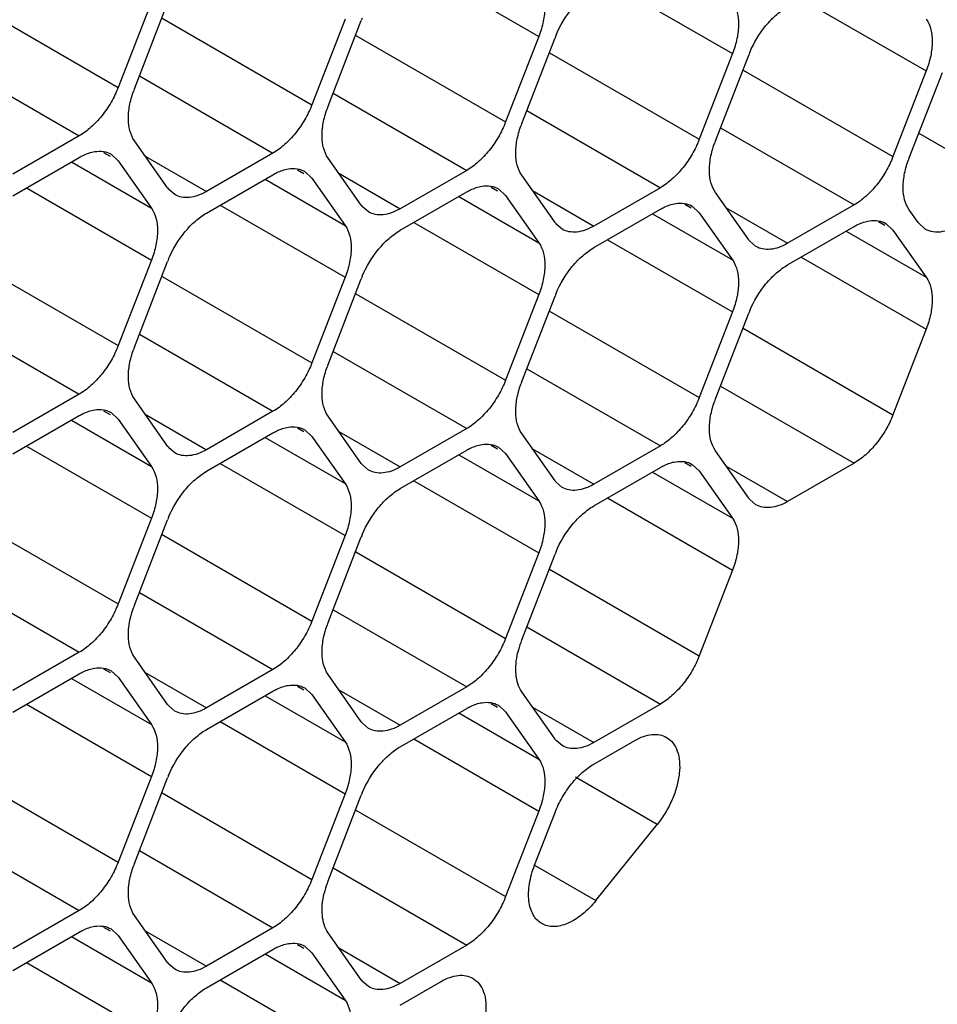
# Model space of a CAD drawing. Header units: inches. Extents: x 0 to 34, y 0 to 22.
# Tile 55 of 119: x 8.678 to 8.894, y 14.044 to 14.276. Entities that reach past the tile are written whole.
import ezdxf

# ---------------------------------------------------------------- set-up
doc = ezdxf.new("R2010")
doc.units = ezdxf.units.IN
doc.header["$LTSCALE"] = 1.87
doc.header["$MEASUREMENT"] = 0
doc.layers.get('0').update_dxf_attribs({"linetype": 'CONTINUOUS'})

msp = doc.modelspace()

# ---------------------------------------------------------------- linework, layer by layer
at = {"color": 7, "linetype": 'CONTINUOUS'}
for p, q in [((8.7708489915, 14.2894892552), (8.8003381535, 14.2724625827)), ((8.8165663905, 14.2854086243), (8.8460555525, 14.2683819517)), ((8.6657063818, 14.2808271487), (8.7010617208, 14.2604134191)), ((8.7089033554, 14.2806238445), (8.7010617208, 14.2604134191)), ((8.7048830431, 14.2600723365), (8.7127246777, 14.280282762)), ((8.8622837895, 14.2813279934), (8.8917729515, 14.2643013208)), ((8.7114237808, 14.2767465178), (8.7467791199, 14.2563327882)), ((8.7546207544, 14.2765432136), (8.7467791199, 14.2563327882)), ((8.7506004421, 14.2559917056), (8.7584420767, 14.276202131)), ((8.7571411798, 14.2726658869), (8.7924965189, 14.2522521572)), ((8.8003381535, 14.2724625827), (8.7924965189, 14.2522521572)), ((8.7963178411, 14.2519110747), (8.8041594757, 14.2721215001)), ((8.8028585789, 14.268585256), (8.8382139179, 14.2481715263)), ((8.8460555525, 14.2683819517), (8.8382139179, 14.2481715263)), ((8.6603448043, 14.2671920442), (8.6918761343, 14.2489862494)), ((8.8420352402, 14.2478304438), (8.8498768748, 14.2680408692)), ((8.8485759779, 14.2645046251), (8.883931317, 14.2440908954)), ((8.8917729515, 14.2643013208), (8.883931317, 14.2440908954)), ((8.8877526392, 14.2437498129), (8.8955942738, 14.2639602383)), ((8.7060622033, 14.2631114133), (8.7375935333, 14.2449056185)), ((8.7517796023, 14.2590307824), (8.7833109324, 14.2408249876)), ((8.7974970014, 14.2549501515), (8.8290283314, 14.2367443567)), ((8.8432144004, 14.2508695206), (8.8747457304, 14.2326637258)), ((8.8900295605, 14.2496181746), (8.9082352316, 14.2391064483)), ((8.6918761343, 14.2489862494), (8.6761928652, 14.2399309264)), ((8.7127246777, 14.23667018), (8.7048830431, 14.2478252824)), ((8.6976204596, 14.2450583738), (8.6991210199, 14.2441919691)), ((8.7375935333, 14.2449056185), (8.7219102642, 14.2358502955)), ((8.6761928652, 14.2348359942), (8.6918761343, 14.2438913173)), ((8.6900197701, 14.2428194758), (8.7089033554, 14.2319163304)), ((8.6993756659, 14.2446330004), (8.7010617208, 14.2430714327)), ((8.7010617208, 14.2430714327), (8.7089033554, 14.2319163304)), ((8.7074194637, 14.2442171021), (8.7219102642, 14.2358502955)), ((8.7584420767, 14.2325895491), (8.7506004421, 14.2437446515)), ((8.7433378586, 14.2409777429), (8.7448384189, 14.2401113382)), ((8.7450930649, 14.2405523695), (8.7467791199, 14.2389908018)), ((8.7833109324, 14.2408249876), (8.7676276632, 14.2317696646)), ((8.7219102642, 14.2307553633), (8.7375935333, 14.2398106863)), ((8.7357371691, 14.2387388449), (8.7546207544, 14.2278356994)), ((8.7467791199, 14.2389908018), (8.7546207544, 14.2278356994)), ((8.7531368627, 14.2401364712), (8.7676276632, 14.2317696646)), ((8.8041594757, 14.2285089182), (8.7963178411, 14.2396640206)), ((8.6794141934, 14.2366959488), (8.7089033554, 14.2196692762)), ((8.7144104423, 14.23510811), (8.7129916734, 14.2363194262)), ((8.7676276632, 14.2266747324), (8.7833109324, 14.2357300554)), ((8.7890552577, 14.236897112), (8.790555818, 14.2360307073)), ((8.7908104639, 14.2364717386), (8.7924965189, 14.2349101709)), ((8.7988542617, 14.2360558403), (8.8133450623, 14.2276890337)), ((8.8290283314, 14.2367443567), (8.8133450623, 14.2276890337)), ((8.7814545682, 14.234658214), (8.8003381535, 14.2237550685)), ((8.7924965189, 14.2349101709), (8.8003381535, 14.2237550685)), ((8.8498768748, 14.2244282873), (8.8420352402, 14.2355833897)), ((8.7251315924, 14.2326153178), (8.7546207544, 14.2155886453)), ((8.7601278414, 14.2310274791), (8.7587090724, 14.2322387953)), ((8.8133450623, 14.2225941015), (8.8290283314, 14.2316494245)), ((8.8347726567, 14.2328164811), (8.836273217, 14.2319500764)), ((8.836527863, 14.2323911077), (8.8382139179, 14.23082954)), ((8.8445716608, 14.2319752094), (8.8590624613, 14.2236084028)), ((8.8747457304, 14.2326637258), (8.8590624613, 14.2236084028)), ((8.8898640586, 14.2284991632), (8.8877526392, 14.2315027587)), ((8.8271719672, 14.2305775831), (8.8460555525, 14.2196744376)), ((8.8382139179, 14.23082954), (8.8460555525, 14.2196744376)), ((8.8804900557, 14.2287358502), (8.881990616, 14.2278694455)), ((8.7708489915, 14.2285346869), (8.8003381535, 14.2115080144)), ((8.8058452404, 14.2269468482), (8.8044264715, 14.2281581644)), ((8.8590624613, 14.2185134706), (8.8747457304, 14.2275687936)), ((8.8728893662, 14.2264969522), (8.8917729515, 14.2155938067)), ((8.882245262, 14.2283104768), (8.883931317, 14.2267489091)), ((8.883931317, 14.2267489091), (8.8917729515, 14.2155938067)), ((8.8915528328, 14.2269422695), (8.8898640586, 14.2284991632)), ((8.8165663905, 14.224454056), (8.8460555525, 14.2074273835)), ((8.8515626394, 14.2228662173), (8.8501438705, 14.2240775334)), ((8.6657063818, 14.2198725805), (8.7010617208, 14.1994588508)), ((8.7089033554, 14.2196692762), (8.7010617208, 14.1994588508)), ((8.7048830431, 14.1991177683), (8.7127246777, 14.2193281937)), ((8.8622837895, 14.2203734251), (8.8917729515, 14.2033467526)), ((8.7114237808, 14.2157919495), (8.7467791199, 14.1953782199)), ((8.7546207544, 14.2155886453), (8.7467791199, 14.1953782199)), ((8.7506004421, 14.1950371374), (8.7584420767, 14.2152475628)), ((8.7571411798, 14.2117113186), (8.7924965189, 14.191297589)), ((8.8003381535, 14.2115080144), (8.7924965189, 14.191297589)), ((8.7963178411, 14.1909565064), (8.8041594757, 14.2111669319)), ((8.6603448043, 14.2062374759), (8.6918761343, 14.1880316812)), ((8.8028585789, 14.2076306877), (8.8382139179, 14.1872169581)), ((8.8460555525, 14.2074273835), (8.8382139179, 14.1872169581)), ((8.8420352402, 14.1868758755), (8.8498768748, 14.2070863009)), ((8.8485759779, 14.2035500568), (8.883931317, 14.1831363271)), ((8.8917729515, 14.2033467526), (8.883931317, 14.1831363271)), ((8.7060622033, 14.202156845), (8.7375935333, 14.1839510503)), ((8.7517796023, 14.1980762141), (8.7833109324, 14.1798704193)), ((8.7974970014, 14.1939955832), (8.8290283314, 14.1757897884)), ((8.8432144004, 14.1899149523), (8.8747457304, 14.1717091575)), ((8.6918761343, 14.1880316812), (8.6761928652, 14.1789763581)), ((8.7127246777, 14.1757156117), (8.7048830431, 14.1868707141)), ((8.6761928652, 14.1738814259), (8.6918761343, 14.182936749)), ((8.6976204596, 14.1841038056), (8.6991210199, 14.1832374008)), ((8.6993756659, 14.1836784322), (8.7010617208, 14.1821168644)), ((8.7074194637, 14.1832625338), (8.7219102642, 14.1748957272)), ((8.7375935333, 14.1839510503), (8.7219102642, 14.1748957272)), ((8.7584420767, 14.1716349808), (8.7506004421, 14.1827900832)), ((8.6900197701, 14.1818649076), (8.7089033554, 14.1709617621)), ((8.7010617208, 14.1821168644), (8.7089033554, 14.1709617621)), ((8.7433378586, 14.1800231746), (8.7448384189, 14.1791567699)), ((8.7833109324, 14.1798704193), (8.7676276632, 14.1708150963)), ((8.7219102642, 14.169800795), (8.7375935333, 14.1788561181)), ((8.7357371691, 14.1777842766), (8.7546207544, 14.1668811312)), ((8.7450930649, 14.1795978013), (8.7467791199, 14.1780362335)), ((8.7467791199, 14.1780362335), (8.7546207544, 14.1668811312)), ((8.7531368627, 14.1791819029), (8.7676276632, 14.1708150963)), ((8.8041594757, 14.1675543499), (8.7963178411, 14.1787094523)), ((8.6794141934, 14.1757413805), (8.7089033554, 14.1587147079)), ((8.7144104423, 14.1741535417), (8.7129916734, 14.1753648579)), ((8.7890552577, 14.1759425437), (8.790555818, 14.175076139)), ((8.7908104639, 14.1755171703), (8.7924965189, 14.1739556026)), ((8.8290283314, 14.1757897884), (8.8133450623, 14.1667344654)), ((8.7676276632, 14.1657201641), (8.7833109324, 14.1747754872)), ((8.7814545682, 14.1737036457), (8.8003381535, 14.1628005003)), ((8.7924965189, 14.1739556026), (8.8003381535, 14.1628005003)), ((8.7988542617, 14.175101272), (8.8133450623, 14.1667344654)), ((8.8498768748, 14.163473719), (8.8420352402, 14.1746288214)), ((8.7251315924, 14.1716607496), (8.7546207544, 14.154634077)), ((8.7601278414, 14.1700729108), (8.7587090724, 14.171284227)), ((8.8133450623, 14.1616395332), (8.8290283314, 14.1706948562)), ((8.8347726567, 14.1718619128), (8.836273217, 14.1709955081)), ((8.836527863, 14.1714365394), (8.8382139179, 14.1698749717)), ((8.8445716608, 14.1710206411), (8.8590624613, 14.1626538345)), ((8.8747457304, 14.1717091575), (8.8590624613, 14.1626538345)), ((8.8271719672, 14.1696230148), (8.8460555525, 14.1587198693)), ((8.8382139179, 14.1698749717), (8.8460555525, 14.1587198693)), ((8.7708489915, 14.1675801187), (8.8003381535, 14.1505534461)), ((8.8058452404, 14.1659922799), (8.8044264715, 14.1672035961)), ((8.8165663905, 14.1634994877), (8.8460555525, 14.1464728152)), ((8.8515626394, 14.161911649), (8.8501438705, 14.1631229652)), ((8.6657063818, 14.1589180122), (8.7010617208, 14.1385042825)), ((8.7089033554, 14.1587147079), (8.7010617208, 14.1385042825)), ((8.7048830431, 14.1381632), (8.7127246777, 14.1583736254)), ((8.7114237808, 14.1548373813), (8.7467791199, 14.1344236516)), ((8.7546207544, 14.154634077), (8.7467791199, 14.1344236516)), ((8.7506004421, 14.1340825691), (8.7584420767, 14.1542929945)), ((8.7571411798, 14.1507567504), (8.7924965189, 14.1303430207)), ((8.8003381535, 14.1505534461), (8.7924965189, 14.1303430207)), ((8.7963178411, 14.1300019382), (8.8041594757, 14.1502123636)), ((8.6603448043, 14.1452829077), (8.6918761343, 14.1270771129)), ((8.8028585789, 14.1466761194), (8.8382139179, 14.1262623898)), ((8.8460555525, 14.1464728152), (8.8382139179, 14.1262623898)), ((8.7060622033, 14.1412022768), (8.7375935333, 14.122996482)), ((8.7517796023, 14.1371216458), (8.7833109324, 14.1189158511)), ((8.7974970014, 14.1330410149), (8.8290283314, 14.1148352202)), ((8.6918761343, 14.1270771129), (8.6761928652, 14.1180217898)), ((8.7127246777, 14.1147610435), (8.7048830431, 14.1259161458)), ((8.6761928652, 14.1129268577), (8.6918761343, 14.1219821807)), ((8.6976204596, 14.1231492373), (8.6991210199, 14.1222828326)), ((8.6993756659, 14.1227238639), (8.7010617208, 14.1211622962)), ((8.7074194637, 14.1223079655), (8.7219102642, 14.1139411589)), ((8.7375935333, 14.122996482), (8.7219102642, 14.1139411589)), ((8.7584420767, 14.1106804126), (8.7506004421, 14.1218355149)), ((8.6900197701, 14.1209103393), (8.7089033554, 14.1100071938)), ((8.7010617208, 14.1211622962), (8.7089033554, 14.1100071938)), ((8.7219102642, 14.1088462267), (8.7375935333, 14.1179015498)), ((8.7433378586, 14.1190686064), (8.7448384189, 14.1182022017)), ((8.7450930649, 14.118643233), (8.7467791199, 14.1170816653)), ((8.7467791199, 14.1170816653), (8.7546207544, 14.1059265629)), ((8.7531368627, 14.1182273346), (8.7676276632, 14.109860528)), ((8.7833109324, 14.1189158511), (8.7676276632, 14.109860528)), ((8.8041594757, 14.1065997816), (8.7963178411, 14.117754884)), ((8.6794141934, 14.1147868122), (8.7089033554, 14.0977601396)), ((8.7357371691, 14.1168297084), (8.7546207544, 14.1059265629)), ((8.7890552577, 14.1149879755), (8.790555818, 14.1141215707)), ((8.8290283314, 14.1148352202), (8.8133450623, 14.1057798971)), ((8.7144104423, 14.1131989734), (8.7129916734, 14.1144102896)), ((8.7676276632, 14.1047655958), (8.7833109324, 14.1138209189)), ((8.7814545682, 14.1127490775), (8.8003381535, 14.101845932)), ((8.7908104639, 14.1145626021), (8.7924965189, 14.1130010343)), ((8.7924965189, 14.1130010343), (8.8003381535, 14.101845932)), ((8.7988542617, 14.1141467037), (8.8133450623, 14.1057798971)), ((8.7251315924, 14.1107061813), (8.7546207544, 14.0936795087)), ((8.7601278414, 14.1091183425), (8.7587090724, 14.1103296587)), ((8.7708489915, 14.1066255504), (8.8003381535, 14.0895988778)), ((8.8058452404, 14.1050377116), (8.8044264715, 14.1062490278)), ((8.8133450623, 14.1006849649), (8.8229819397, 14.1062491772)), ((8.6657063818, 14.0979634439), (8.7010617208, 14.0775497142)), ((8.7089033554, 14.0977601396), (8.7010617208, 14.0775497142)), ((8.7048830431, 14.0772086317), (8.7127246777, 14.0974190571)), ((8.8282852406, 14.0864579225), (8.8089790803, 14.0976050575)), ((8.7114237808, 14.093882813), (8.7467791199, 14.0734690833)), ((8.7546207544, 14.0936795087), (8.7467791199, 14.0734690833)), ((8.7506004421, 14.0731280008), (8.7584420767, 14.0933384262)), ((8.7571411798, 14.0898021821), (8.7924965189, 14.0693884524)), ((8.8003381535, 14.0895988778), (8.7924965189, 14.0693884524)), ((8.799341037, 14.0768391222), (8.8041594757, 14.0892577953)), ((8.8138299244, 14.0684750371), (8.8282852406, 14.0864579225)), ((8.6603448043, 14.0843283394), (8.6918761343, 14.0661225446)), ((8.7060622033, 14.0802477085), (8.7375935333, 14.0620419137)), ((8.7517796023, 14.0761670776), (8.7833109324, 14.0579612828)), ((8.7993417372, 14.0768403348), (8.8138299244, 14.0684750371)), ((8.6918761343, 14.0661225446), (8.6761928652, 14.0570672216)), ((8.7127246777, 14.0538064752), (8.7048830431, 14.0649615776)), ((8.6976204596, 14.062194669), (8.6991210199, 14.0613282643)), ((8.6993756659, 14.0617692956), (8.7010617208, 14.0602077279)), ((8.7074194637, 14.0613533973), (8.7219102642, 14.0529865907)), ((8.7375935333, 14.0620419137), (8.7219102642, 14.0529865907)), ((8.6761928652, 14.0519722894), (8.6918761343, 14.0610276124)), ((8.6900197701, 14.059955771), (8.7089033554, 14.0490526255)), ((8.7010617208, 14.0602077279), (8.7089033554, 14.0490526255)), ((8.7584420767, 14.0497258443), (8.7506004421, 14.0608809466)), ((8.7219102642, 14.0478916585), (8.7375935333, 14.0569469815)), ((8.7433378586, 14.0581140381), (8.7448384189, 14.0572476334)), ((8.7450930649, 14.0576886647), (8.7467791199, 14.056127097)), ((8.7531368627, 14.0572727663), (8.7676276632, 14.0489059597)), ((8.7833109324, 14.0579612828), (8.7676276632, 14.0489059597)), ((8.7357371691, 14.0558751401), (8.7546207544, 14.0449719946)), ((8.7467791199, 14.056127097), (8.7546207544, 14.0449719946)), ((8.6794141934, 14.0538322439), (8.7089033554, 14.0368055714)), ((8.7144104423, 14.0522444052), (8.7129916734, 14.0534557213)), ((8.7251315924, 14.049751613), (8.7546207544, 14.0327249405)), ((8.7601278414, 14.0481637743), (8.7587090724, 14.0493750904)), ((8.7676276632, 14.0438110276), (8.7772645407, 14.0493752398))]:
    msp.add_line(p, q, dxfattribs=at)
for centre, radius, start, end in [((8.7809596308, 14.2674634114), 0.0241537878, 157.2968945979, 158.7895258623), ((8.8266770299, 14.2633827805), 0.0241537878, 157.296894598, 158.7895258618), ((8.8723944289, 14.2593021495), 0.0241537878, 157.296894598, 158.7895258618), ((8.7268834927, 14.2515354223), 0.023598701, 158.7920724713, 160.4284236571), ((8.7726008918, 14.2474547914), 0.023598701, 158.7920724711, 160.4284236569), ((8.8183182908, 14.2433741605), 0.023598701, 158.7920724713, 160.4284236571), ((8.8640356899, 14.2392935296), 0.023598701, 158.7920724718, 160.4284236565), ((8.9097530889, 14.2352128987), 0.023598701, 158.7920724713, 160.4284236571), ((8.717446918, 14.2399877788), 0.0057711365, 215.0898687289, 219.4673072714), ((8.7631643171, 14.2359071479), 0.0057711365, 215.0898687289, 219.4673072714), ((8.8088817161, 14.231826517), 0.0057711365, 215.0898687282, 219.4673072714), ((8.8545991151, 14.2277458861), 0.0057711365, 215.08986873, 219.4673072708), ((8.7352422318, 14.210589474), 0.0241537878, 157.2968945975, 158.7895258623), ((8.7809596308, 14.2065088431), 0.0241537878, 157.2968945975, 158.7895258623), ((8.8266770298, 14.2024282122), 0.0241537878, 157.2968945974, 158.7895258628), ((8.8723944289, 14.1983475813), 0.0241537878, 157.2968945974, 158.7895258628), ((8.7268834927, 14.1905808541), 0.023598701, 158.7920724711, 160.4284236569), ((8.7726008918, 14.1865002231), 0.023598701, 158.7920724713, 160.4284236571), ((8.8183182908, 14.1824195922), 0.023598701, 158.7920724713, 160.4284236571), ((8.8640356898, 14.1783389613), 0.023598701, 158.7920724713, 160.4284236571), ((8.717446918, 14.1790332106), 0.0057711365, 215.0898687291, 219.4673072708), ((8.7631643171, 14.1749525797), 0.0057711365, 215.0898687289, 219.4673072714), ((8.8088817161, 14.1708719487), 0.0057711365, 215.0898687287, 219.467307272), ((8.8545991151, 14.1667913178), 0.0057711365, 215.0898687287, 219.467307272), ((8.7352422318, 14.1496349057), 0.0241537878, 157.2968945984, 158.7895258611), ((8.7809596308, 14.1455542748), 0.0241537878, 157.2968945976, 158.789525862), ((8.8266770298, 14.1414736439), 0.0241537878, 157.2968945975, 158.7895258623), ((8.7268834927, 14.1296262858), 0.023598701, 158.7920724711, 160.4284236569), ((8.7726008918, 14.1255456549), 0.023598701, 158.7920724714, 160.4284236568), ((8.8169777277, 14.1219096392), 0.022186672, 160.3505878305, 166.5072220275), ((8.8183182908, 14.121465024), 0.023598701, 158.7920724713, 160.4284236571), ((8.717446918, 14.1180786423), 0.0057711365, 215.0898687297, 219.4673072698), ((8.7631643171, 14.1139980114), 0.0057711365, 215.0898687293, 219.4673072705), ((8.8088817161, 14.1099173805), 0.0057711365, 215.0898687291, 219.4673072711), ((8.7352422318, 14.0886803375), 0.0241537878, 157.2968945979, 158.7895258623), ((8.7809596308, 14.0845997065), 0.0241537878, 157.2968945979, 158.7895258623), ((8.7268834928, 14.0686717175), 0.023598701, 158.7920724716, 160.4284236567), ((8.7726008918, 14.0645910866), 0.023598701, 158.7920724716, 160.4284236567), ((8.7712603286, 14.0650357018), 0.022186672, 160.3505878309, 166.5072220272), ((8.717446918, 14.057124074), 0.0057711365, 215.0898687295, 219.4673072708), ((8.7631643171, 14.0530434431), 0.0057711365, 215.0898687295, 219.4673072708)]:
    msp.add_arc(centre, radius, start, end, dxfattribs=at)
for points, knots in [([(8.8003381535, 14.2847096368), (8.8013905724, 14.2832125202), (8.8019820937, 14.2800631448), (8.8014761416, 14.2759094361), (8.8007863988, 14.2736178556), (8.8003381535, 14.2724625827)], [0, 0, 0, 0, 0.4354565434, 0.7051324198, 1, 1, 1, 1]), ([(8.8043947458, 14.2727050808), (8.8053534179, 14.2749969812), (8.807273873, 14.2782060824), (8.8105690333, 14.281647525), (8.8124068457, 14.2830069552), (8.8133450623, 14.2835486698)], [0, 0, 0, 0, 0.5227410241, 0.7720403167, 1, 1, 1, 1]), ([(8.8460555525, 14.2806290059), (8.8471079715, 14.2791318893), (8.8476994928, 14.2759825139), (8.8471935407, 14.2718288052), (8.8465037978, 14.2695372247), (8.8460555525, 14.2683819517)], [0, 0, 0, 0, 0.4354565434, 0.7051324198, 1, 1, 1, 1]), ([(8.8501121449, 14.2686244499), (8.8510708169, 14.2709163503), (8.8529912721, 14.2741254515), (8.8562864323, 14.2775668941), (8.8581242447, 14.2789263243), (8.8590624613, 14.2794680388)], [0, 0, 0, 0, 0.5227410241, 0.7720403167, 1, 1, 1, 1]), ([(8.8917729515, 14.276548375), (8.8928253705, 14.2750512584), (8.8934168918, 14.271901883), (8.8929109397, 14.2677481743), (8.8922211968, 14.2654565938), (8.8917729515, 14.2643013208)], [0, 0, 0, 0, 0.4354565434, 0.7051324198, 1, 1, 1, 1]), ([(8.7010617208, 14.2604134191), (8.7005924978, 14.2592040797), (8.6994586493, 14.2568561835), (8.6972937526, 14.2536722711), (8.6947724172, 14.2509837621), (8.6928565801, 14.2495523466), (8.6918761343, 14.2489862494)], [0, 0, 0, 0, 0.2610993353, 0.522460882, 0.7721201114, 1, 1, 1, 1]), ([(8.7048830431, 14.2478252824), (8.7038829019, 14.2492480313), (8.7032708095, 14.252207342), (8.7036588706, 14.2561553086), (8.7042554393, 14.2583356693), (8.7046482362, 14.259440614)], [0, 0, 0, 0, 0.4368183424, 0.7054520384, 1, 1, 1, 1]), ([(8.7467791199, 14.2563327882), (8.7463098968, 14.2551234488), (8.7451760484, 14.2527755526), (8.7430111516, 14.2495916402), (8.7404898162, 14.2469031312), (8.7385739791, 14.2454717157), (8.7375935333, 14.2449056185)], [0, 0, 0, 0, 0.2610993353, 0.522460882, 0.7721201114, 1, 1, 1, 1]), ([(8.7506004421, 14.2437446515), (8.749600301, 14.2451674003), (8.7489882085, 14.2481267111), (8.7493762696, 14.2520746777), (8.7499728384, 14.2542550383), (8.7503656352, 14.2553599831)], [0, 0, 0, 0, 0.4368183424, 0.7054520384, 1, 1, 1, 1]), ([(8.7924965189, 14.2522521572), (8.7920272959, 14.2510428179), (8.7908934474, 14.2486949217), (8.7887285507, 14.2455110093), (8.7862072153, 14.2428225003), (8.7842913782, 14.2413910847), (8.7833109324, 14.2408249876)], [0, 0, 0, 0, 0.2610993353, 0.522460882, 0.7721201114, 1, 1, 1, 1]), ([(8.7963178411, 14.2396640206), (8.7953177, 14.2410867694), (8.7947056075, 14.2440460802), (8.7950936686, 14.2479940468), (8.7956902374, 14.2501744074), (8.7960830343, 14.2512793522)], [0, 0, 0, 0, 0.4368183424, 0.7054520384, 1, 1, 1, 1]), ([(8.8382139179, 14.2481715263), (8.8377446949, 14.246962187), (8.8366108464, 14.2446142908), (8.8344459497, 14.2414303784), (8.8319246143, 14.2387418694), (8.8300087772, 14.2373104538), (8.8290283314, 14.2367443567)], [0, 0, 0, 0, 0.2610993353, 0.522460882, 0.7721201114, 1, 1, 1, 1]), ([(8.6918761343, 14.2438913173), (8.6921767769, 14.2440649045), (8.6933208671, 14.2446693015), (8.6945678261, 14.2450994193), (8.6955038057, 14.2452473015)], [0, 0, 0, 0, 0.2681277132, 1, 1, 1, 1]), ([(8.6955038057, 14.2452473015), (8.6961856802, 14.2453550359), (8.6975361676, 14.2453918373), (8.6988254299, 14.2449522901), (8.6993759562, 14.2446335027)], [0, 0, 0, 0, 0.5204180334, 1, 1, 1, 1]), ([(8.8420352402, 14.2355833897), (8.8410350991, 14.2370061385), (8.8404230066, 14.2399654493), (8.8408110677, 14.2439134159), (8.8414076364, 14.2460937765), (8.8418004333, 14.2471987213)], [0, 0, 0, 0, 0.4368183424, 0.7054520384, 1, 1, 1, 1]), ([(8.883931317, 14.2440908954), (8.8834620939, 14.2428815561), (8.8823282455, 14.2405336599), (8.8801633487, 14.2373497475), (8.8776420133, 14.2346612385), (8.8757261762, 14.2332298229), (8.8747457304, 14.2326637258)], [0, 0, 0, 0, 0.2610993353, 0.522460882, 0.7721201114, 1, 1, 1, 1]), ([(8.8877526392, 14.2315027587), (8.8867524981, 14.2329255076), (8.8861404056, 14.2358848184), (8.8865284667, 14.239832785), (8.8871250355, 14.2420131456), (8.8875178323, 14.2431180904)], [0, 0, 0, 0, 0.4368183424, 0.7054520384, 1, 1, 1, 1]), ([(8.7375935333, 14.2398106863), (8.737894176, 14.2399842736), (8.7390382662, 14.2405886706), (8.7402852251, 14.2410187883), (8.7412212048, 14.2411666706)], [0, 0, 0, 0, 0.2681277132, 1, 1, 1, 1]), ([(8.7412212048, 14.2411666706), (8.7419030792, 14.241274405), (8.7432535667, 14.2413112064), (8.7445428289, 14.2408716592), (8.7450933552, 14.2405528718)], [0, 0, 0, 0, 0.5204180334, 1, 1, 1, 1]), ([(8.9082352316, 14.2391064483), (8.9078256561, 14.2380508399), (8.9068516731, 14.2359863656), (8.9050255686, 14.2331296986), (8.9028917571, 14.2306168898), (8.9005646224, 14.2285740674), (8.8981537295, 14.2271010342), (8.8957661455, 14.2262718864), (8.8934999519, 14.2261508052), (8.8921299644, 14.2266031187), (8.8915505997, 14.2269384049)], [0, 0, 0, 0, 0.1491781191, 0.2997007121, 0.4454979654, 0.5820667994, 0.7060083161, 0.8155121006, 0.9118081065, 1, 1, 1, 1]), ([(8.7219102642, 14.2358502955), (8.7212528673, 14.2354707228), (8.7199430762, 14.2348493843), (8.7179315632, 14.2343607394), (8.7160419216, 14.2344077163), (8.7149051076, 14.2348216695), (8.7144104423, 14.23510811)], [0, 0, 0, 0, 0.2893482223, 0.5490113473, 0.7821190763, 1, 1, 1, 1]), ([(8.7833109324, 14.2357300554), (8.783611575, 14.2359036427), (8.7847556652, 14.2365080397), (8.7860026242, 14.2369381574), (8.7869386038, 14.2370860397)], [0, 0, 0, 0, 0.2681277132, 1, 1, 1, 1]), ([(8.7869386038, 14.2370860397), (8.7876204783, 14.2371937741), (8.7889709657, 14.2372305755), (8.7902602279, 14.2367910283), (8.7908107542, 14.2364722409)], [0, 0, 0, 0, 0.5204180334, 1, 1, 1, 1]), ([(8.7089033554, 14.2319163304), (8.7099557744, 14.2304192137), (8.7105472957, 14.2272698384), (8.7100413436, 14.2231161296), (8.7093516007, 14.2208245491), (8.7089033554, 14.2196692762)], [0, 0, 0, 0, 0.4354565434, 0.7051324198, 1, 1, 1, 1]), ([(8.7676276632, 14.2317696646), (8.7669702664, 14.2313900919), (8.7656604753, 14.2307687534), (8.7636489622, 14.2302801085), (8.7617593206, 14.2303270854), (8.7606225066, 14.2307410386), (8.7601278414, 14.2310274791)], [0, 0, 0, 0, 0.2893482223, 0.5490113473, 0.7821190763, 1, 1, 1, 1]), ([(8.8290283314, 14.2316494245), (8.829328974, 14.2318230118), (8.8304730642, 14.2324274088), (8.8317200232, 14.2328575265), (8.8326560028, 14.2330054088)], [0, 0, 0, 0, 0.2681277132, 1, 1, 1, 1]), ([(8.8326560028, 14.2330054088), (8.8333378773, 14.2331131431), (8.8346883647, 14.2331499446), (8.835977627, 14.2327103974), (8.8365281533, 14.23239161)], [0, 0, 0, 0, 0.5204180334, 1, 1, 1, 1]), ([(8.7129599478, 14.2199117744), (8.7139186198, 14.2222036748), (8.715839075, 14.225412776), (8.7191342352, 14.2288542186), (8.7209720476, 14.2302136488), (8.7219102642, 14.2307553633)], [0, 0, 0, 0, 0.5227410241, 0.7720403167, 1, 1, 1, 1]), ([(8.8747457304, 14.2275687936), (8.8750463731, 14.2277423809), (8.8761904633, 14.2283467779), (8.8774374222, 14.2287768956), (8.8783734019, 14.2289247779)], [0, 0, 0, 0, 0.2681277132, 1, 1, 1, 1]), ([(8.8783734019, 14.2289247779), (8.8790552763, 14.2290325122), (8.8804057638, 14.2290693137), (8.881695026, 14.2286297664), (8.8822455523, 14.2283109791)], [0, 0, 0, 0, 0.5204180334, 1, 1, 1, 1]), ([(8.7546207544, 14.2278356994), (8.7556731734, 14.2263385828), (8.7562646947, 14.2231892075), (8.7557587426, 14.2190354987), (8.7550689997, 14.2167439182), (8.7546207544, 14.2155886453)], [0, 0, 0, 0, 0.4354565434, 0.7051324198, 1, 1, 1, 1]), ([(8.7586773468, 14.2158311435), (8.7596360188, 14.2181230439), (8.761556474, 14.221332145), (8.7648516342, 14.2247735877), (8.7666894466, 14.2261330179), (8.7676276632, 14.2266747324)], [0, 0, 0, 0, 0.5227410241, 0.7720403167, 1, 1, 1, 1]), ([(8.8133450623, 14.2276890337), (8.8126876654, 14.227309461), (8.8113778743, 14.2266881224), (8.8093663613, 14.2261994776), (8.8074767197, 14.2262464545), (8.8063399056, 14.2266604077), (8.8058452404, 14.2269468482)], [0, 0, 0, 0, 0.2893482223, 0.5490113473, 0.7821190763, 1, 1, 1, 1]), ([(8.8003381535, 14.2237550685), (8.8013905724, 14.2222579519), (8.8019820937, 14.2191085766), (8.8014761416, 14.2149548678), (8.8007863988, 14.2126632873), (8.8003381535, 14.2115080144)], [0, 0, 0, 0, 0.4354565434, 0.7051324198, 1, 1, 1, 1]), ([(8.8043947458, 14.2117505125), (8.8053534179, 14.214042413), (8.807273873, 14.2172515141), (8.8105690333, 14.2206929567), (8.8124068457, 14.222052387), (8.8133450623, 14.2225941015)], [0, 0, 0, 0, 0.5227410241, 0.7720403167, 1, 1, 1, 1]), ([(8.8590624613, 14.2236084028), (8.8584050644, 14.2232288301), (8.8570952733, 14.2226074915), (8.8550837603, 14.2221188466), (8.8531941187, 14.2221658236), (8.8520573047, 14.2225797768), (8.8515626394, 14.2228662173)], [0, 0, 0, 0, 0.2893482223, 0.5490113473, 0.7821190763, 1, 1, 1, 1]), ([(8.8460555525, 14.2196744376), (8.8471079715, 14.218177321), (8.8476994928, 14.2150279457), (8.8471935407, 14.2108742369), (8.8465037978, 14.2085826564), (8.8460555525, 14.2074273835)], [0, 0, 0, 0, 0.4354565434, 0.7051324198, 1, 1, 1, 1]), ([(8.8501121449, 14.2076698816), (8.8510708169, 14.209961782), (8.8529912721, 14.2131708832), (8.8562864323, 14.2166123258), (8.8581242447, 14.2179717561), (8.8590624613, 14.2185134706)], [0, 0, 0, 0, 0.5227410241, 0.7720403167, 1, 1, 1, 1]), ([(8.8917729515, 14.2155938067), (8.8928253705, 14.2140966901), (8.8934168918, 14.2109473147), (8.8929109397, 14.206793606), (8.8922211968, 14.2045020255), (8.8917729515, 14.2033467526)], [0, 0, 0, 0, 0.4354565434, 0.7051324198, 1, 1, 1, 1]), ([(8.7010617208, 14.1994588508), (8.7005924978, 14.1982495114), (8.6994586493, 14.1959016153), (8.6972937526, 14.1927177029), (8.6947724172, 14.1900291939), (8.6928565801, 14.1885977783), (8.6918761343, 14.1880316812)], [0, 0, 0, 0, 0.2610993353, 0.522460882, 0.7721201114, 1, 1, 1, 1]), ([(8.7048830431, 14.1868707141), (8.7038829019, 14.188293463), (8.7032708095, 14.1912527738), (8.7036588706, 14.1952007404), (8.7042554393, 14.197381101), (8.7046482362, 14.1984860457)], [0, 0, 0, 0, 0.4368183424, 0.7054520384, 1, 1, 1, 1]), ([(8.7467791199, 14.1953782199), (8.7463098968, 14.1941688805), (8.7451760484, 14.1918209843), (8.7430111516, 14.1886370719), (8.7404898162, 14.1859485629), (8.7385739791, 14.1845171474), (8.7375935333, 14.1839510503)], [0, 0, 0, 0, 0.2610993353, 0.522460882, 0.7721201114, 1, 1, 1, 1]), ([(8.7506004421, 14.1827900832), (8.749600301, 14.1842128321), (8.7489882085, 14.1871721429), (8.7493762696, 14.1911201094), (8.7499728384, 14.1933004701), (8.7503656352, 14.1944054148)], [0, 0, 0, 0, 0.4368183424, 0.7054520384, 1, 1, 1, 1]), ([(8.7924965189, 14.191297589), (8.7920272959, 14.1900882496), (8.7908934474, 14.1877403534), (8.7887285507, 14.184556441), (8.7862072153, 14.181867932), (8.7842913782, 14.1804365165), (8.7833109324, 14.1798704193)], [0, 0, 0, 0, 0.2610993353, 0.522460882, 0.7721201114, 1, 1, 1, 1]), ([(8.7963178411, 14.1787094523), (8.7953177, 14.1801322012), (8.7947056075, 14.1830915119), (8.7950936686, 14.1870394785), (8.7956902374, 14.1892198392), (8.7960830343, 14.1903247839)], [0, 0, 0, 0, 0.4368183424, 0.7054520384, 1, 1, 1, 1]), ([(8.8382139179, 14.1872169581), (8.8377446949, 14.1860076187), (8.8366108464, 14.1836597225), (8.8344459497, 14.1804758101), (8.8319246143, 14.1777873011), (8.8300087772, 14.1763558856), (8.8290283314, 14.1757897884)], [0, 0, 0, 0, 0.2610993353, 0.522460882, 0.7721201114, 1, 1, 1, 1]), ([(8.8420352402, 14.1746288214), (8.8410350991, 14.1760515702), (8.8404230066, 14.179010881), (8.8408110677, 14.1829588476), (8.8414076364, 14.1851392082), (8.8418004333, 14.186244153)], [0, 0, 0, 0, 0.4368183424, 0.7054520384, 1, 1, 1, 1]), ([(8.6918761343, 14.182936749), (8.6921767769, 14.1831103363), (8.6933208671, 14.1837147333), (8.6945678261, 14.184144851), (8.6955038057, 14.1842927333)], [0, 0, 0, 0, 0.2681277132, 1, 1, 1, 1]), ([(8.6955038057, 14.1842927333), (8.6961856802, 14.1844004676), (8.6975361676, 14.1844372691), (8.6988254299, 14.1839977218), (8.6993759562, 14.1836789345)], [0, 0, 0, 0, 0.5204180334, 1, 1, 1, 1]), ([(8.883931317, 14.1831363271), (8.8834620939, 14.1819269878), (8.8823282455, 14.1795790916), (8.8801633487, 14.1763951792), (8.8776420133, 14.1737066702), (8.8757261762, 14.1722752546), (8.8747457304, 14.1717091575)], [0, 0, 0, 0, 0.2610993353, 0.522460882, 0.7721201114, 1, 1, 1, 1]), ([(8.7375935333, 14.1788561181), (8.737894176, 14.1790297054), (8.7390382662, 14.1796341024), (8.7402852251, 14.1800642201), (8.7412212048, 14.1802121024)], [0, 0, 0, 0, 0.2681277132, 1, 1, 1, 1]), ([(8.7412212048, 14.1802121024), (8.7419030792, 14.1803198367), (8.7432535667, 14.1803566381), (8.7445428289, 14.1799170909), (8.7450933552, 14.1795983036)], [0, 0, 0, 0, 0.5204180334, 1, 1, 1, 1]), ([(8.7833109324, 14.1747754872), (8.783611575, 14.1749490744), (8.7847556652, 14.1755534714), (8.7860026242, 14.1759835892), (8.7869386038, 14.1761314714)], [0, 0, 0, 0, 0.2681277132, 1, 1, 1, 1]), ([(8.7869386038, 14.1761314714), (8.7876204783, 14.1762392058), (8.7889709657, 14.1762760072), (8.7902602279, 14.17583646), (8.7908107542, 14.1755176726)], [0, 0, 0, 0, 0.5204180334, 1, 1, 1, 1]), ([(8.7219102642, 14.1748957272), (8.7212528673, 14.1745161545), (8.7199430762, 14.173894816), (8.7179315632, 14.1734061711), (8.7160419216, 14.173453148), (8.7149051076, 14.1738671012), (8.7144104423, 14.1741535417)], [0, 0, 0, 0, 0.2893482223, 0.5490113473, 0.7821190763, 1, 1, 1, 1]), ([(8.7089033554, 14.1709617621), (8.7099557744, 14.1694646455), (8.7105472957, 14.1663152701), (8.7100413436, 14.1621615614), (8.7093516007, 14.1598699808), (8.7089033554, 14.1587147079)], [0, 0, 0, 0, 0.4354565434, 0.7051324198, 1, 1, 1, 1]), ([(8.7676276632, 14.1708150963), (8.7669702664, 14.1704355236), (8.7656604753, 14.1698141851), (8.7636489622, 14.1693255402), (8.7617593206, 14.1693725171), (8.7606225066, 14.1697864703), (8.7601278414, 14.1700729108)], [0, 0, 0, 0, 0.2893482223, 0.5490113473, 0.7821190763, 1, 1, 1, 1]), ([(8.8290283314, 14.1706948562), (8.829328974, 14.1708684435), (8.8304730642, 14.1714728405), (8.8317200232, 14.1719029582), (8.8326560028, 14.1720508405)], [0, 0, 0, 0, 0.2681277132, 1, 1, 1, 1]), ([(8.8326560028, 14.1720508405), (8.8333378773, 14.1721585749), (8.8346883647, 14.1721953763), (8.835977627, 14.1717558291), (8.8365281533, 14.1714370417)], [0, 0, 0, 0, 0.5204180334, 1, 1, 1, 1]), ([(8.7129599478, 14.1589572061), (8.7139186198, 14.1612491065), (8.715839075, 14.1644582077), (8.7191342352, 14.1678996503), (8.7209720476, 14.1692590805), (8.7219102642, 14.169800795)], [0, 0, 0, 0, 0.5227410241, 0.7720403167, 1, 1, 1, 1]), ([(8.7546207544, 14.1668811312), (8.7556731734, 14.1653840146), (8.7562646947, 14.1622346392), (8.7557587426, 14.1580809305), (8.7550689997, 14.1557893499), (8.7546207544, 14.154634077)], [0, 0, 0, 0, 0.4354565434, 0.7051324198, 1, 1, 1, 1]), ([(8.8133450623, 14.1667344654), (8.8126876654, 14.1663548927), (8.8113778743, 14.1657335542), (8.8093663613, 14.1652449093), (8.8074767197, 14.1652918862), (8.8063399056, 14.1657058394), (8.8058452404, 14.1659922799)], [0, 0, 0, 0, 0.2893482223, 0.5490113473, 0.7821190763, 1, 1, 1, 1]), ([(8.7586773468, 14.1548765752), (8.7596360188, 14.1571684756), (8.761556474, 14.1603775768), (8.7648516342, 14.1638190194), (8.7666894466, 14.1651784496), (8.7676276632, 14.1657201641)], [0, 0, 0, 0, 0.5227410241, 0.7720403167, 1, 1, 1, 1]), ([(8.8003381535, 14.1628005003), (8.8013905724, 14.1613033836), (8.8019820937, 14.1581540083), (8.8014761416, 14.1540002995), (8.8007863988, 14.151708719), (8.8003381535, 14.1505534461)], [0, 0, 0, 0, 0.4354565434, 0.7051324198, 1, 1, 1, 1]), ([(8.8043947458, 14.1507959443), (8.8053534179, 14.1530878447), (8.807273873, 14.1562969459), (8.8105690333, 14.1597383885), (8.8124068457, 14.1610978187), (8.8133450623, 14.1616395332)], [0, 0, 0, 0, 0.5227410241, 0.7720403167, 1, 1, 1, 1]), ([(8.8590624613, 14.1626538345), (8.8584050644, 14.1622742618), (8.8570952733, 14.1616529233), (8.8550837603, 14.1611642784), (8.8531941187, 14.1612112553), (8.8520573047, 14.1616252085), (8.8515626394, 14.161911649)], [0, 0, 0, 0, 0.2893482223, 0.5490113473, 0.7821190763, 1, 1, 1, 1]), ([(8.8460555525, 14.1587198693), (8.8471079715, 14.1572227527), (8.8476994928, 14.1540733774), (8.8471935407, 14.1499196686), (8.8465037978, 14.1476280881), (8.8460555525, 14.1464728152)], [0, 0, 0, 0, 0.4354565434, 0.7051324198, 1, 1, 1, 1]), ([(8.7010617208, 14.1385042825), (8.7005924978, 14.1372949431), (8.6994586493, 14.134947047), (8.6972937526, 14.1317631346), (8.6947724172, 14.1290746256), (8.6928565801, 14.12764321), (8.6918761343, 14.1270771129)], [0, 0, 0, 0, 0.2610993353, 0.522460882, 0.7721201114, 1, 1, 1, 1]), ([(8.7048830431, 14.1259161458), (8.7038829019, 14.1273388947), (8.7032708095, 14.1302982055), (8.7036588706, 14.1342461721), (8.7042554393, 14.1364265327), (8.7046482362, 14.1375314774)], [0, 0, 0, 0, 0.4368183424, 0.7054520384, 1, 1, 1, 1]), ([(8.7467791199, 14.1344236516), (8.7463098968, 14.1332143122), (8.7451760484, 14.1308664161), (8.7430111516, 14.1276825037), (8.7404898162, 14.1249939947), (8.7385739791, 14.1235625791), (8.7375935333, 14.122996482)], [0, 0, 0, 0, 0.2610993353, 0.522460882, 0.7721201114, 1, 1, 1, 1]), ([(8.7506004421, 14.1218355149), (8.749600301, 14.1232582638), (8.7489882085, 14.1262175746), (8.7493762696, 14.1301655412), (8.7499728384, 14.1323459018), (8.7503656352, 14.1334508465)], [0, 0, 0, 0, 0.4368183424, 0.7054520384, 1, 1, 1, 1]), ([(8.7924965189, 14.1303430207), (8.7920272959, 14.1291336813), (8.7908934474, 14.1267857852), (8.7887285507, 14.1236018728), (8.7862072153, 14.1209133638), (8.7842913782, 14.1194819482), (8.7833109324, 14.1189158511)], [0, 0, 0, 0, 0.2610993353, 0.522460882, 0.7721201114, 1, 1, 1, 1]), ([(8.7963178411, 14.117754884), (8.7955021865, 14.118915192), (8.7948592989, 14.1212228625), (8.7948873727, 14.1244153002), (8.7951866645, 14.1261805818), (8.7954034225, 14.1270862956)], [0, 0, 0, 0, 0.4436033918, 0.7087215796, 1, 1, 1, 1]), ([(8.8382139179, 14.1262623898), (8.8377446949, 14.1250530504), (8.8366108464, 14.1227051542), (8.8344459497, 14.1195212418), (8.8319246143, 14.1168327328), (8.8300087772, 14.1154013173), (8.8290283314, 14.1148352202)], [0, 0, 0, 0, 0.2610993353, 0.522460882, 0.7721201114, 1, 1, 1, 1]), ([(8.6918761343, 14.1219821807), (8.6921767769, 14.122155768), (8.6933208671, 14.122760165), (8.6945678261, 14.1231902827), (8.6955038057, 14.123338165)], [0, 0, 0, 0, 0.2681277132, 1, 1, 1, 1]), ([(8.6955038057, 14.123338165), (8.6961856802, 14.1234458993), (8.6975361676, 14.1234827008), (8.6988254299, 14.1230431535), (8.6993759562, 14.1227243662)], [0, 0, 0, 0, 0.5204180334, 1, 1, 1, 1]), ([(8.7412212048, 14.1192575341), (8.7419030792, 14.1193652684), (8.7432535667, 14.1194020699), (8.7445428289, 14.1189625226), (8.7450933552, 14.1186437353)], [0, 0, 0, 0, 0.5204180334, 1, 1, 1, 1]), ([(8.7375935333, 14.1179015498), (8.737894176, 14.1180751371), (8.7390382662, 14.1186795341), (8.7402852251, 14.1191096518), (8.7412212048, 14.1192575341)], [0, 0, 0, 0, 0.2681277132, 1, 1, 1, 1]), ([(8.7833109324, 14.1138209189), (8.783611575, 14.1139945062), (8.7847556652, 14.1145989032), (8.7860026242, 14.1150290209), (8.7869386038, 14.1151769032)], [0, 0, 0, 0, 0.2681277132, 1, 1, 1, 1]), ([(8.7869386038, 14.1151769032), (8.7876204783, 14.1152846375), (8.7889709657, 14.115321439), (8.7902602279, 14.1148818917), (8.7908107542, 14.1145631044)], [0, 0, 0, 0, 0.5204180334, 1, 1, 1, 1]), ([(8.7219102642, 14.1139411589), (8.7212528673, 14.1135615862), (8.7199430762, 14.1129402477), (8.7179315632, 14.1124516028), (8.7160419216, 14.1124985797), (8.7149051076, 14.112912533), (8.7144104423, 14.1131989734)], [0, 0, 0, 0, 0.2893482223, 0.5490113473, 0.7821190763, 1, 1, 1, 1]), ([(8.7089033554, 14.1100071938), (8.7099557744, 14.1085100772), (8.7105472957, 14.1053607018), (8.7100413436, 14.1012069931), (8.7093516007, 14.0989154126), (8.7089033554, 14.0977601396)], [0, 0, 0, 0, 0.4354565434, 0.7051324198, 1, 1, 1, 1]), ([(8.7129599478, 14.0980026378), (8.7139186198, 14.1002945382), (8.715839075, 14.1035036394), (8.7191342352, 14.106945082), (8.7209720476, 14.1083045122), (8.7219102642, 14.1088462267)], [0, 0, 0, 0, 0.5227410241, 0.7720403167, 1, 1, 1, 1]), ([(8.7676276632, 14.109860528), (8.7669702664, 14.1094809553), (8.7656604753, 14.1088596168), (8.7636489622, 14.1083709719), (8.7617593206, 14.1084179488), (8.7606225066, 14.1088319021), (8.7601278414, 14.1091183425)], [0, 0, 0, 0, 0.2893482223, 0.5490113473, 0.7821190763, 1, 1, 1, 1]), ([(8.7546207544, 14.1059265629), (8.7556731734, 14.1044294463), (8.7562646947, 14.1012800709), (8.7557587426, 14.0971263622), (8.7550689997, 14.0948347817), (8.7546207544, 14.0936795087)], [0, 0, 0, 0, 0.4354565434, 0.7051324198, 1, 1, 1, 1]), ([(8.8133450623, 14.1057798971), (8.8126876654, 14.1054003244), (8.8113778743, 14.1047789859), (8.8093663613, 14.104290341), (8.8074767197, 14.1043373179), (8.8063399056, 14.1047512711), (8.8058452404, 14.1050377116)], [0, 0, 0, 0, 0.2893482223, 0.5490113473, 0.7821190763, 1, 1, 1, 1]), ([(8.8229819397, 14.1062491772), (8.8236381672, 14.1066280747), (8.8249481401, 14.1072476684), (8.8269594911, 14.1077379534), (8.8288505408, 14.1076911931), (8.8299876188, 14.1072776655), (8.8304823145, 14.106992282)], [0, 0, 0, 0, 0.2888502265, 0.5488509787, 0.7822980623, 1, 1, 1, 1]), ([(8.8304823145, 14.106992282), (8.8310610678, 14.1066584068), (8.8321326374, 14.1056949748), (8.8331652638, 14.1036763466), (8.8336407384, 14.1011933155), (8.8335722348, 14.0983689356), (8.8329656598, 14.0953319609), (8.8318569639, 14.0922265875), (8.8302951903, 14.0892165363), (8.8289945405, 14.0873403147), (8.8282852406, 14.0864579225)], [0, 0, 0, 0, 0.088035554, 0.1843268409, 0.2938686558, 0.4177984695, 0.5543905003, 0.7002392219, 0.8508307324, 1, 1, 1, 1]), ([(8.7586773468, 14.0939220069), (8.7596360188, 14.0962139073), (8.761556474, 14.0994230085), (8.7648516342, 14.1028644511), (8.7666894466, 14.1042238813), (8.7676276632, 14.1047655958)], [0, 0, 0, 0, 0.5227410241, 0.7720403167, 1, 1, 1, 1]), ([(8.8003381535, 14.101845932), (8.8013905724, 14.1003488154), (8.8019820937, 14.09719944), (8.8014761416, 14.0930457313), (8.8007863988, 14.0907541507), (8.8003381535, 14.0895988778)], [0, 0, 0, 0, 0.4354565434, 0.7051324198, 1, 1, 1, 1]), ([(8.8041594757, 14.0892577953), (8.8046286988, 14.0904671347), (8.8057625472, 14.0928150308), (8.8079274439, 14.0959989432), (8.8104487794, 14.0986874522), (8.8123646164, 14.1001188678), (8.8133450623, 14.1006849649)], [0, 0, 0, 0, 0.2610993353, 0.522460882, 0.7721201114, 1, 1, 1, 1]), ([(8.7010617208, 14.0775497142), (8.7005924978, 14.0763403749), (8.6994586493, 14.0739924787), (8.6972937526, 14.0708085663), (8.6947724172, 14.0681200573), (8.6928565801, 14.0666886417), (8.6918761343, 14.0661225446)], [0, 0, 0, 0, 0.2610993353, 0.522460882, 0.7721201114, 1, 1, 1, 1]), ([(8.7048830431, 14.0649615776), (8.7038829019, 14.0663843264), (8.7032708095, 14.0693436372), (8.7036588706, 14.0732916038), (8.7042554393, 14.0754719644), (8.7046482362, 14.0765769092)], [0, 0, 0, 0, 0.4368183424, 0.7054520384, 1, 1, 1, 1]), ([(8.8010262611, 14.0630290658), (8.8006149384, 14.0632665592), (8.7998399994, 14.0638813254), (8.7989397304, 14.0651184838), (8.7983071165, 14.0666389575), (8.7978164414, 14.0690912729), (8.7979922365, 14.0726152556), (8.7987868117, 14.0754107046), (8.799341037, 14.0768391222)], [0, 0, 0, 0, 0.0951015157, 0.194991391, 0.3032961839, 0.4222570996, 0.6932145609, 1, 1, 1, 1]), ([(8.7467791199, 14.0734690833), (8.7463098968, 14.072259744), (8.7451760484, 14.0699118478), (8.7430111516, 14.0667279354), (8.7404898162, 14.0640394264), (8.7385739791, 14.0626080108), (8.7375935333, 14.0620419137)], [0, 0, 0, 0, 0.2610993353, 0.522460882, 0.7721201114, 1, 1, 1, 1]), ([(8.7506004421, 14.0608809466), (8.7497847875, 14.0620412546), (8.7491418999, 14.0643489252), (8.7491699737, 14.0675413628), (8.7494692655, 14.0693066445), (8.7496860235, 14.0702123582)], [0, 0, 0, 0, 0.4436033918, 0.7087215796, 1, 1, 1, 1]), ([(8.7924965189, 14.0693884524), (8.7920272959, 14.068179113), (8.7908934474, 14.0658312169), (8.7887285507, 14.0626473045), (8.7862072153, 14.0599587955), (8.7842913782, 14.0585273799), (8.7833109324, 14.0579612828)], [0, 0, 0, 0, 0.2610993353, 0.522460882, 0.7721201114, 1, 1, 1, 1]), ([(8.8138299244, 14.0684750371), (8.8128699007, 14.0672807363), (8.8108460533, 14.0651946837), (8.8078817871, 14.063280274), (8.8055124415, 14.0624789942), (8.8038792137, 14.0622666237), (8.8023575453, 14.0624277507), (8.8014376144, 14.0627915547), (8.8010262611, 14.0630290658)], [0, 0, 0, 0, 0.3067864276, 0.5777459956, 0.696707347, 0.8050117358, 0.9049003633, 1, 1, 1, 1]), ([(8.6918761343, 14.0610276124), (8.6921767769, 14.0612011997), (8.6933208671, 14.0618055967), (8.6945678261, 14.0622357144), (8.6955038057, 14.0623835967)], [0, 0, 0, 0, 0.2681277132, 1, 1, 1, 1]), ([(8.6955038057, 14.0623835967), (8.6961856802, 14.062491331), (8.6975361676, 14.0625281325), (8.6988254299, 14.0620885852), (8.6993759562, 14.0617697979)], [0, 0, 0, 0, 0.5204180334, 1, 1, 1, 1]), ([(8.7375935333, 14.0569469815), (8.737894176, 14.0571205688), (8.7390382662, 14.0577249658), (8.7402852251, 14.0581550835), (8.7412212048, 14.0583029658)], [0, 0, 0, 0, 0.2681277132, 1, 1, 1, 1]), ([(8.7412212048, 14.0583029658), (8.7419030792, 14.0584107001), (8.7432535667, 14.0584475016), (8.7445428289, 14.0580079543), (8.7450933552, 14.057689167)], [0, 0, 0, 0, 0.5204180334, 1, 1, 1, 1]), ([(8.7219102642, 14.0529865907), (8.7212528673, 14.052607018), (8.7199430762, 14.0519856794), (8.7179315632, 14.0514970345), (8.7160419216, 14.0515440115), (8.7149051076, 14.0519579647), (8.7144104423, 14.0522444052)], [0, 0, 0, 0, 0.2893482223, 0.5490113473, 0.7821190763, 1, 1, 1, 1]), ([(8.7772645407, 14.0493752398), (8.7779207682, 14.0497541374), (8.7792307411, 14.050373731), (8.7812420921, 14.050864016), (8.7831331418, 14.0508172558), (8.7842702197, 14.0504037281), (8.7847649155, 14.0501183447)], [0, 0, 0, 0, 0.2888502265, 0.5488509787, 0.7822980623, 1, 1, 1, 1]), ([(8.7847649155, 14.0501183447), (8.7853436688, 14.0497844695), (8.7864152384, 14.0488210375), (8.7874478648, 14.0468024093), (8.7879233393, 14.0443193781), (8.7878548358, 14.0414949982), (8.7872482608, 14.0384580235), (8.7861395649, 14.0353526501), (8.7845777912, 14.032342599), (8.7832771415, 14.0304663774), (8.7825678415, 14.0295839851)], [0, 0, 0, 0, 0.088035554, 0.1843268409, 0.2938686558, 0.4177984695, 0.5543905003, 0.7002392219, 0.8508307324, 1, 1, 1, 1]), ([(8.7089033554, 14.0490526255), (8.7099557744, 14.0475555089), (8.7105472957, 14.0444061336), (8.7100413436, 14.0402524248), (8.7093516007, 14.0379608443), (8.7089033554, 14.0368055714)], [0, 0, 0, 0, 0.4354565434, 0.7051324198, 1, 1, 1, 1]), ([(8.7129599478, 14.0370480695), (8.7139186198, 14.0393399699), (8.715839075, 14.0425490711), (8.7191342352, 14.0459905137), (8.7209720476, 14.047349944), (8.7219102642, 14.0478916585)], [0, 0, 0, 0, 0.5227410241, 0.7720403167, 1, 1, 1, 1]), ([(8.7676276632, 14.0489059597), (8.7669702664, 14.048526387), (8.7656604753, 14.0479050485), (8.7636489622, 14.0474164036), (8.7617593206, 14.0474633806), (8.7606225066, 14.0478773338), (8.7601278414, 14.0481637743)], [0, 0, 0, 0, 0.2893482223, 0.5490113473, 0.7821190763, 1, 1, 1, 1]), ([(8.7546207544, 14.0449719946), (8.7556731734, 14.043474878), (8.7562646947, 14.0403255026), (8.7557587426, 14.0361717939), (8.7550689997, 14.0338802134), (8.7546207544, 14.0327249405)], [0, 0, 0, 0, 0.4354565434, 0.7051324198, 1, 1, 1, 1])]:
    msp.add_open_spline(points, degree=3, knots=knots, dxfattribs=at)

doc.saveas('drawing.dxf')
